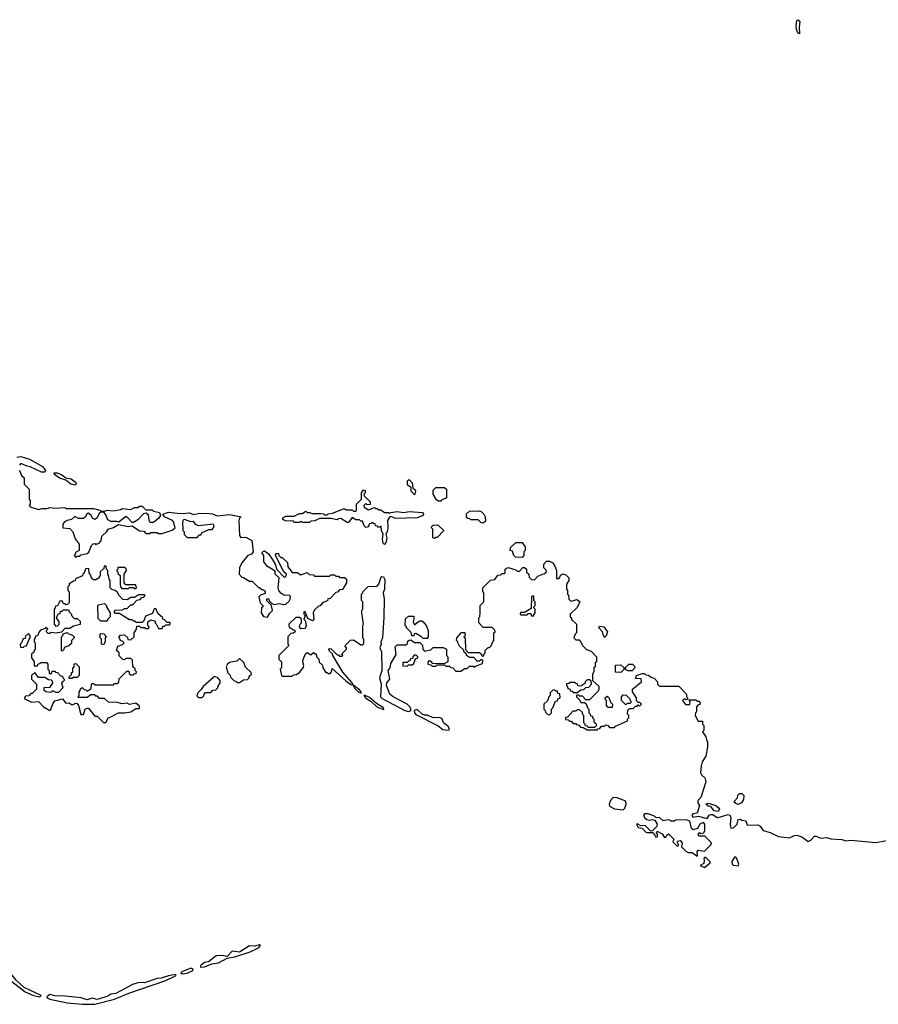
# Model space of a CAD drawing. Extents: x 2386897 to 2565480, y 579156 to 761880.
# Tile 165 of 191: x 2503865 to 2510736, y 700224 to 708101. Entities that reach past the tile are written whole.
import ezdxf

# ---------------------------------------------------------------- set-up
doc = ezdxf.new("R2010")
doc.units = 0

msp = doc.modelspace()

# ---------------------------------------------------------------- linework, layer by layer
at = {"layer": '0CON10XD'}
for points in [[(2510105, 707987.5), (2510095, 707993.3), (2510085, 708012.5), (2510079.5, 708049.5), (2510085, 708097.5), (2510095, 708101.2), (2510107.1, 708085), (2510102, 708045), (2510105, 707987.5)], [(2503841.7, 704601.7), (2503875, 704606.7), (2503944.2, 704584.2), (2504047.1, 704527.1), (2504072.5, 704495), (2504065, 704482.5), (2504040.7, 704480.7), (2503950, 704525), (2503925, 704528.8), (2503875, 704550), (2503863, 704537)], [(2503860, 704495), (2503870, 704485), (2503880, 704455), (2503900, 704435), (2503900, 704385), (2503940, 704345), (2503940, 704265), (2503950, 704255), (2503950, 704225), (2503940, 704215), (2503950, 704205), (2504015, 704182.5), (2504045, 704190), (2504085, 704190), (2504105, 704200), (2504145, 704192.5), (2504225, 704200), (2504235, 704190), (2504455, 704190), (2504507, 704177), (2504515, 704170), (2504545, 704170), (2504565, 704177.5), (2504615, 704173.3), (2504675, 704182.5), (2504685, 704190), (2504755, 704182.5), (2504785, 704200), (2504815, 704200), (2504825, 704210), (2504845, 704210), (2504875, 704180), (2504925, 704180), (2504935, 704170), (2504985, 704160), (2504992.5, 704135), (2504977.5, 704112.5), (2504935, 704080), (2504908.3, 704078.3), (2504900, 704095), (2504895, 704140), (2504875, 704152.5), (2504855, 704147.5), (2504809.4, 704100.6), (2504775, 704080), (2504765, 704080), (2504730.8, 704115), (2504715, 704126.7), (2504659.3, 704080.7), (2504643.6, 704086.4), (2504595, 704085.8), (2504571.4, 704101.4), (2504555, 704141.2), (2504540, 704160), (2504515, 704162.5), (2504500.3, 704149.7), (2504484.5, 704115.5), (2504465, 704103.3), (2504450, 704110), (2504435.8, 704135.8), (2504415, 704152.5), (2504405, 704150), (2504389.2, 704120.8), (2504375, 704110), (2504335, 704110.8), (2504305, 704126.2), (2504278.3, 704101.7), (2504245, 704096), (2504222.5, 704085), (2504210, 704065), (2504210, 704035), (2504265, 704030), (2504290, 704005), (2504308.3, 703948.3), (2504340, 703905), (2504340, 703855), (2504311.7, 703838.3), (2504310, 703825), (2504300, 703815), (2504315, 703800), (2504325, 703810), (2504345, 703810), (2504355, 703820), (2504405, 703830), (2504418.3, 703841.7), (2504440, 703895), (2504451.7, 703908.3), (2504465, 703910), (2504475, 703900), (2504481.7, 703908.3), (2504498.3, 703911.7), (2504518.3, 703931.7), (2504521.7, 703968.3), (2504560, 704005), (2504573.6, 704026.4), (2504615, 704040), (2504655, 704062.5), (2504732.3, 704047.7), (2504765, 704052.5), (2504823, 704013), (2504858.3, 704008.3), (2504875, 703990), (2504905, 703990), (2504915, 704000), (2504965, 704000), (2504975, 703990), (2505005, 703990), (2505085, 704017.5), (2505110, 704035), (2505096.2, 704085), (2505086.7, 704095), (2505022.5, 704125), (2505010, 704145), (2505055, 704161.2), (2505126.7, 704153.3), (2505165, 704150), (2505225, 704156.2), (2505255, 704143.3), (2505305.6, 704154.4), (2505385, 704150.8), (2505408.3, 704148.3), (2505445, 704131.2), (2505545, 704143.1), (2505637.5, 704125), (2505625, 704112.5), (2505617.5, 704092.5), (2505623.6, 703973.6), (2505635, 703960), (2505675, 703962.5), (2505722.5, 703935), (2505732.5, 703845), (2505720, 703825), (2505690, 703815), (2505643, 703757), (2505623, 703717), (2505620, 703665), (2505641.7, 703641.7), (2505655, 703640), (2505705, 703610), (2505725, 703610), (2505775, 703560), (2505785, 703560), (2505801.7, 703541.7), (2505815, 703540), (2505828.3, 703528.3), (2505828.3, 703511.7), (2505791.7, 703498.3), (2505780, 703485), (2505790, 703435), (2505810, 703415), (2505810, 703405), (2505800, 703395), (2505797.5, 703355), (2505815, 703327.5), (2505848.3, 703321.7), (2505865.8, 703354.2), (2505887.5, 703375), (2505880, 703415), (2505841.7, 703451.7), (2505841.7, 703468.3), (2505858.3, 703468.3), (2505861.7, 703451.7), (2505881.7, 703431.7), (2505903.3, 703423.3), (2505945, 703432), (2505975, 703422.9), (2505993.9, 703426.1), (2506021.4, 703448.6), (2506029.2, 703465), (2506032, 703485), (2506025.8, 703495.8), (2505978.3, 703498.3), (2505953.6, 703513.6), (2505937.5, 703535), (2505932.5, 703555), (2505942.5, 703635), (2505910, 703665)], [(2504305, 704377.5), (2504275, 704386.2), (2504235, 704417.5), (2504182.3, 704432.3), (2504143.6, 704463.6), (2504140, 704475), (2504165, 704476.2), (2504201.2, 704461.2), (2504235, 704436.7), (2504277.9, 704427.9), (2504310, 704405), (2504317.5, 704395), (2504315, 704382.5), (2504305, 704377.5)], [(2507025, 704300), (2506998.3, 704328.3), (2506998.3, 704358.3), (2506968.3, 704378.3), (2506968.3, 704411.7), (2506975, 704420), (2506985, 704420), (2507006.2, 704395), (2507010, 704355), (2507028.8, 704338.8), (2507033, 704327), (2507025, 704300)], [(2507235, 704250), (2507215, 704250), (2507200.7, 704260.7), (2507172.5, 704305), (2507173, 704337), (2507195, 704360), (2507265, 704360), (2507280, 704345), (2507280, 704275), (2507241.7, 704258.3), (2507235, 704250)], [(2506785, 703902.5), (2506773.6, 703913.6), (2506768, 703945), (2506772.5, 703985), (2506760, 704015), (2506758.3, 704048.3), (2506735, 704040), (2506728.3, 704048.3), (2506711.7, 704051.7), (2506708.3, 704068.3), (2506695, 704070), (2506685, 704080), (2506678.3, 704071.7), (2506661.7, 704068.3), (2506660, 704055), (2506648.3, 704041.7), (2506635, 704040), (2506621.7, 704051.7), (2506608.3, 704088.3), (2506595, 704090), (2506585, 704100), (2506555, 704100), (2506525, 704120), (2506495, 704080), (2506485, 704080), (2506435, 704110), (2506413, 704107), (2506405, 704100), (2506355, 704110), (2506265, 704110), (2506227, 704093), (2506195, 704090), (2506185, 704080), (2506125, 704080), (2506115, 704090), (2506105, 704080), (2506065, 704080), (2506055, 704090), (2505992.5, 704092.5), (2505971.7, 704101.7), (2505970, 704115), (2505995, 704130), (2506061.7, 704128.3), (2506105, 704150), (2506125, 704150), (2506155, 704170), (2506165, 704160), (2506185, 704160), (2506205, 704150), (2506275, 704150), (2506297, 704147), (2506305, 704140), (2506325, 704140), (2506333, 704147), (2506367, 704153), (2506455, 704187.5), (2506467.5, 704187.5), (2506475, 704180), (2506525, 704180), (2506535, 704170), (2506555, 704170), (2506560, 704175), (2506560, 704225), (2506600, 704265), (2506600, 704315), (2506615, 704340), (2506630, 704335), (2506630, 704315), (2506620, 704305), (2506621.7, 704291.7), (2506670, 704245), (2506668.3, 704221.7), (2506645, 704220), (2506635, 704230), (2506620, 704215), (2506621.7, 704201.7), (2506655, 704180), (2506705, 704200), (2506711.7, 704191.7), (2506725, 704190), (2506735, 704180), (2506755, 704180), (2506785, 704160), (2506815, 704160), (2506825, 704152.5), (2506835, 704160), (2506885, 704167.5), (2506935, 704157.5), (2506985, 704167.5), (2507089.5, 704159.5), (2507095.9, 704145.9), (2507092.5, 704135), (2507045, 704116.2), (2506875, 704110), (2506835, 704126.7), (2506825, 704122), (2506808.6, 704095), (2506811.9, 704035), (2506806.9, 704005), (2506796.2, 703985), (2506804.1, 703954.1), (2506795, 703917.5), (2506785, 703902.5)], [(2507575, 704072.5), (2507555, 704080), (2507535, 704100), (2507475, 704100), (2507468.3, 704108.3), (2507451.7, 704111.7), (2507440, 704125), (2507441.7, 704148.3), (2507465, 704170), (2507545, 704172.5), (2507557, 704167), (2507580, 704145), (2507590, 704125), (2507591.7, 704088.3), (2507575, 704072.5)], [(2505285, 703960), (2505305, 703980), (2505315, 703980), (2505325, 704000), (2505378.3, 704021.7), (2505406.4, 704023.6), (2505420, 704045), (2505416.4, 704066.4), (2505295, 704053.3), (2505275, 704062.5), (2505255, 704086.7), (2505233.6, 704083.6), (2505185, 704103.8), (2505175, 704100), (2505166.7, 704085), (2505170, 704015), (2505180, 704005), (2505181.7, 703981.7), (2505205, 703960), (2505285, 703960)], [(2507185, 703950), (2507170, 703955), (2507170, 704025), (2507160, 704035), (2507160, 704045), (2507173, 704057), (2507205, 704060), (2507217.5, 704055), (2507260, 704015), (2507205, 703960), (2507195, 703960), (2507185, 703950)], [(2507885, 703800), (2507831.7, 703801.7), (2507820, 703815), (2507808.3, 703848.3), (2507790, 703855), (2507791.7, 703878.3), (2507835, 703920), (2507885, 703920), (2507910, 703885), (2507910, 703855), (2507900, 703845), (2507900, 703815), (2507885, 703800)], [(2505910, 703665), (2505908.3, 703688.3), (2505847, 703727), (2505817.5, 703765), (2505817.5, 703815), (2505802.5, 703835), (2505815, 703850), (2505825, 703852.5), (2505855, 703827.5), (2505885.8, 703785.8), (2505910, 703745), (2505921.7, 703701.7), (2505985, 703640), (2505998.3, 703651.7), (2506000, 703665), (2505980, 703685), (2505912.5, 703815), (2505915, 703830), (2505935, 703830), (2505940, 703815), (2505955, 703800), (2505965, 703800), (2506008.3, 703758.3), (2506010, 703725), (2506045, 703680), (2506085, 703680), (2506115, 703660), (2506165, 703680), (2506181.7, 703661.7), (2506215, 703660), (2506225, 703650), (2506345, 703650), (2506355, 703660), (2506385, 703660), (2506395, 703650), (2506415, 703650), (2506425, 703640), (2506465, 703640), (2506480, 703625), (2506480, 703595), (2506448.3, 703541.7), (2506425, 703540), (2506408.3, 703521.7), (2506395, 703520), (2506348.3, 703471.7), (2506331.7, 703468.3), (2506328.3, 703451.7), (2506291.7, 703438.3), (2506268.3, 703411.7), (2506255, 703410), (2506225, 703380), (2506212.5, 703355), (2506220, 703305), (2506208.3, 703291.7), (2506171.7, 703311.7), (2506150, 703365), (2506140, 703365), (2506140, 703345), (2506150, 703335), (2506140, 703305), (2506150, 703295), (2506157.5, 703255), (2506149.3, 703230.7), (2506115, 703227.5), (2506103, 703243), (2506110, 703265), (2506120, 703275), (2506120, 703305), (2506105, 703317.5), (2506075, 703320), (2506020, 703265), (2506021.7, 703241.7), (2506055, 703220), (2506065, 703220), (2506070, 703205), (2506055, 703192.5), (2506035, 703190), (2506010, 703165), (2506010, 703105), (2506020, 703095), (2505940, 703015), (2505940, 702985), (2505960, 702965), (2505960, 702915), (2505950, 702905), (2505960, 702855), (2505965, 702850), (2506045, 702850), (2506055, 702860), (2506077, 702863), (2506105, 702877.5), (2506132.5, 702915), (2506137.5, 702935), (2506130, 702965), (2506132.5, 702982.5), (2506151.7, 703028.3), (2506165, 703040), (2506195, 703020), (2506215, 703040), (2506221.7, 703031.7), (2506235, 703030), (2506241.7, 703001.7), (2506260, 702985), (2506261.7, 702961.7), (2506288.3, 702938.3), (2506290, 702915), (2506315, 702880), (2506325, 702880), (2506335, 702870), (2506348.3, 702871.7), (2506360, 702885), (2506365, 702910), (2506475, 702813.3), (2506515, 702783.3), (2506530, 702780), (2506545, 702752.5), (2506572.5, 702725), (2506597.5, 702712.5), (2506597.5, 702725), (2506585, 702740), (2506530, 702780), (2506526.1, 702796.1), (2506451.7, 702881.7), (2506370, 703015), (2506368.3, 703028.3), (2506345, 703050), (2506340, 703065), (2506345, 703070), (2506358.3, 703068.3), (2506405, 703020), (2506415, 703020), (2506425, 703010), (2506445, 703010), (2506450, 703015), (2506441.7, 703028.3), (2506480, 703065), (2506480, 703075), (2506470, 703085), (2506471.7, 703098.3), (2506511.7, 703138.3), (2506535, 703140), (2506595, 703100), (2506605, 703100), (2506618.3, 703111.7), (2506620, 703145), (2506610, 703155), (2506610, 703255), (2506617.5, 703265), (2506602.5, 703355), (2506603, 703377), (2506610, 703385), (2506610, 703445), (2506600, 703455), (2506600, 703505), (2506610, 703515), (2506610, 703525), (2506653, 703567), (2506725, 703570), (2506740, 703585), (2506753.8, 703636.2), (2506763.8, 703646.2), (2506775, 703643.3), (2506787, 703623), (2506785.6, 703545), (2506774.3, 703515), (2506780.4, 703465), (2506777.8, 703317.8), (2506768.9, 703155), (2506755.8, 703125), (2506758.6, 703105), (2506746.2, 703075), (2506759.2, 703045), (2506763.1, 702895), (2506744, 702835), (2506758.6, 702785), (2506753.6, 702685), (2506765, 702670.6), (2506947.5, 702575), (2506975, 702568), (2506997.5, 702575), (2506990.7, 702600.7), (2506966.4, 702626.4), (2506853.9, 702683.9), (2506827.5, 702705), (2506801.2, 702775), (2506803.8, 702795), (2506826.7, 702825), (2506813.3, 702895), (2506830, 702915), (2506835, 702950), (2506877, 703023), (2506870, 703085), (2506885, 703100), (2506955, 703100), (2506968.3, 703111.7), (2506971.7, 703128.3), (2506981.7, 703138.3), (2506995, 703140), (2507025, 703120), (2507068.3, 703118.3), (2507088.3, 703098.3), (2507090, 703065), (2507105, 703050), (2507155, 703060), (2507175, 703080), (2507255, 703080), (2507280, 703065), (2507280, 703015), (2507290, 703005), (2507290, 702965), (2507265, 702950), (2507195, 702947.5), (2507171.7, 702951.7), (2507155, 702970), (2507135, 702970), (2507130, 702945), (2507155, 702940), (2507165, 702930), (2507195, 702930), (2507205, 702940), (2507265, 702940), (2507275, 702930), (2507305, 702930), (2507315, 702920), (2507330, 702915), (2507355, 702890), (2507395, 702890), (2507425, 702910), (2507445, 702910), (2507465, 702930), (2507495, 702930), (2507505, 702920), (2507511.7, 702928.3), (2507568.3, 702951.7), (2507570, 702975), (2507565, 702980), (2507555, 702980), (2507545, 702970), (2507525, 702970), (2507498.3, 702998.3), (2507465, 703000), (2507440, 703015), (2507440, 703025), (2507420, 703045), (2507418.3, 703058.3), (2507385, 703090), (2507370, 703115), (2507370, 703125), (2507360, 703135), (2507363, 703157), (2507401.7, 703198.3), (2507428.3, 703198.3), (2507430, 703175), (2507420, 703165), (2507430, 703155), (2507431.7, 703061.7), (2507455, 703040), (2507545, 703040), (2507558.3, 703028.3), (2507565, 703010), (2507578.3, 703011.7), (2507580, 703025), (2507590, 703035), (2507590, 703055), (2507615, 703080), (2507625, 703080), (2507638.3, 703091.7), (2507650, 703125), (2507660, 703135), (2507660, 703195), (2507670, 703205), (2507668.3, 703218.3), (2507645, 703240), (2507575, 703240), (2507540, 703275), (2507540, 703315), (2507547, 703323), (2507550, 703355), (2507550, 703415), (2507580, 703445), (2507580, 703515), (2507570, 703525), (2507570, 703555), (2507631.7, 703618.3), (2507668.3, 703621.7), (2507691.7, 703658.3), (2507715, 703660), (2507725, 703670), (2507745, 703670), (2507750, 703675), (2507750, 703705), (2507775, 703717.5), (2507835, 703700), (2507845, 703690), (2507865, 703690), (2507891.7, 703718.3), (2507905, 703720), (2507920, 703705), (2507921.7, 703681.7), (2507940, 703665), (2507941.7, 703641.7), (2507961.7, 703621.7), (2507985, 703620), (2508011.7, 703648.3), (2508065, 703670), (2508080, 703685), (2508078.3, 703698.3), (2508060, 703715), (2508060, 703745), (2508081.7, 703768.3), (2508105, 703770), (2508130, 703755), (2508150, 703725), (2508160, 703695), (2508161.7, 703631.7), (2508178.3, 703631.7), (2508190, 703645), (2508191.7, 703658.3), (2508215, 703667.5), (2508235, 703660), (2508260, 703635), (2508260, 703615), (2508240, 703585), (2508240, 703545), (2508250, 703535), (2508250, 703505), (2508257, 703497), (2508260, 703465), (2508275, 703450), (2508325, 703462.5), (2508347.5, 703445), (2508325, 703400), (2508270, 703345), (2508270, 703325), (2508280, 703315), (2508281.7, 703301.7), (2508320, 703265), (2508320, 703195), (2508310, 703185), (2508300, 703155), (2508315, 703140), (2508345, 703140), (2508371.7, 703091.7), (2508401.7, 703061.7), (2508438.3, 703048.3), (2508480, 703005), (2508480, 702965), (2508470, 702955), (2508470, 702925), (2508460, 702915), (2508460, 702885), (2508450, 702865), (2508450, 702815), (2508498.3, 702768.3), (2508500, 702745), (2508495, 702730), (2508425, 702660), (2508395, 702660), (2508368.3, 702688.3), (2508345, 702690), (2508335, 702700), (2508321.7, 702698.3), (2508320, 702685), (2508348.3, 702658.3), (2508355, 702640), (2508385, 702640), (2508398.3, 702628.3), (2508410, 702595), (2508420, 702585), (2508420, 702555), (2508430, 702545), (2508431.7, 702531.7), (2508448.3, 702528.3), (2508450, 702515), (2508460, 702505), (2508460, 702485), (2508478.3, 702468.3), (2508480, 702455), (2508465, 702440), (2508415, 702440), (2508408.3, 702448.3), (2508391.7, 702451.7), (2508390, 702465), (2508380, 702475), (2508380, 702535), (2508370, 702545), (2508368.3, 702558.3), (2508345, 702580), (2508325, 702580), (2508315, 702570), (2508291.7, 702568.3), (2508248.3, 702521.7), (2508231.7, 702518.3), (2508231.7, 702501.7), (2508255, 702500), (2508265, 702490), (2508278.3, 702488.3), (2508295, 702470), (2508315, 702470), (2508321.7, 702461.7), (2508338.3, 702458.3), (2508351.7, 702441.7), (2508375, 702440), (2508405, 702420), (2508485, 702420), (2508491.7, 702428.3), (2508508.3, 702431.7), (2508521.7, 702448.3), (2508545, 702450), (2508555, 702460), (2508568.3, 702458.3), (2508585, 702440), (2508625, 702440), (2508631.7, 702448.3), (2508728.3, 702491.7), (2508730, 702505), (2508740, 702515), (2508740, 702535), (2508730, 702545), (2508731.7, 702578.3), (2508745, 702590), (2508775, 702590), (2508791.7, 702608.3), (2508805, 702610), (2508815, 702620), (2508825, 702610), (2508840, 702625), (2508828.3, 702638.3), (2508815, 702640), (2508801.7, 702651.7), (2508800, 702675), (2508770, 702725), (2508770, 702745), (2508840, 702805), (2508838.3, 702828.3), (2508791.7, 702831.7), (2508800, 702855), (2508845, 702870), (2508865, 702870), (2508875, 702860), (2508897, 702857), (2508913, 702843), (2508945, 702830), (2508970, 702805), (2508970, 702785), (2508985, 702770), (2509138.3, 702768.3), (2509200, 702705), (2509200, 702685), (2509210, 702675), (2509208.3, 702661.7), (2509195, 702660), (2509185, 702670), (2509170, 702655), (2509191.7, 702621.7), (2509228.3, 702621.7), (2509230, 702645), (2509220, 702655), (2509225, 702660), (2509275, 702660), (2509285, 702650), (2509305, 702650), (2509310, 702625), (2509291.7, 702618.3), (2509280, 702605), (2509280, 702565), (2509273, 702557), (2509270, 702535), (2509295, 702490), (2509328.3, 702488.3)], [(2504555, 702480), (2504575, 702520), (2504585, 702520), (2504655, 702556), (2504705, 702555.7), (2504755, 702564.2), (2504795, 702591.2), (2504825, 702590), (2504825, 702610), (2504795, 702632.5), (2504745, 702622.5), (2504725, 702632.5), (2504685, 702627.5), (2504645, 702640), (2504575, 702642.5), (2504545, 702670), (2504505, 702670), (2504488.3, 702688.3), (2504475, 702690), (2504465, 702700), (2504435, 702700), (2504405, 702680), (2504335, 702680), (2504330, 702685), (2504340, 702695), (2504340, 702725), (2504350, 702735), (2504351.7, 702748.3), (2504365, 702760), (2504381.7, 702741.7), (2504395, 702740), (2504405, 702730), (2504438.3, 702751.7), (2504440, 702785), (2504445, 702790), (2504455, 702790), (2504465, 702780), (2504615, 702780), (2504625, 702790), (2504645, 702790), (2504658.3, 702801.7), (2504661.7, 702828.3), (2504721.7, 702888.3), (2504738.3, 702888.3), (2504741.7, 702871.7), (2504755, 702860), (2504775, 702860), (2504781.7, 702868.3), (2504798.3, 702871.7), (2504800, 702885), (2504790, 702895), (2504788.3, 702908.3), (2504770, 702925), (2504768.3, 702978.3), (2504755, 702990), (2504715, 702990), (2504705, 702980), (2504691.7, 702981.7), (2504661.7, 703011.7), (2504660, 703035), (2504640, 703055), (2504651.7, 703088.3), (2504688.3, 703101.7), (2504700, 703115), (2504688.3, 703128.3), (2504671.7, 703131.7), (2504670, 703145), (2504660, 703155), (2504660, 703165), (2504671.7, 703178.3), (2504705, 703180), (2504728.3, 703158.3), (2504731.7, 703141.7), (2504755, 703140), (2504780, 703165), (2504780, 703195), (2504800, 703225), (2504801.7, 703248.3), (2504825, 703250), (2504835, 703240), (2504865, 703240), (2504875, 703230), (2504895, 703230), (2504900, 703245), (2504890, 703255), (2504890, 703285), (2504915, 703300), (2504948.3, 703288.3), (2504950, 703275), (2504958.3, 703268.3), (2504975, 703230), (2505005, 703230), (2505011.7, 703248.3), (2505025, 703250), (2505035, 703260), (2505065, 703260), (2505070, 703265), (2505068.3, 703278.3), (2505045, 703280), (2505025, 703300), (2505010, 703305), (2505010, 703315), (2504971.7, 703351.7), (2504955, 703390), (2504941.7, 703388.3), (2504928.3, 703351.7), (2504871.7, 703328.3), (2504858.3, 703291.7), (2504845, 703280), (2504795, 703280), (2504788.3, 703288.3), (2504775, 703290), (2504765, 703300), (2504745, 703300), (2504695, 703330), (2504665, 703350), (2504631.7, 703351.7), (2504620, 703365), (2504631.7, 703378.3), (2504685, 703380), (2504705, 703390), (2504725, 703390), (2504755, 703420), (2504765, 703420), (2504778.3, 703431.7), (2504801.7, 703458.3), (2504828.3, 703461.7), (2504841.7, 703478.3), (2504858.3, 703481.7), (2504870, 703495), (2504865, 703500), (2504815, 703500), (2504785, 703480), (2504755, 703480), (2504725, 703460), (2504691.7, 703461.7), (2504660, 703495), (2504648.3, 703518.3), (2504630, 703535), (2504603, 703543), (2504590, 703555), (2504590, 703615), (2504580, 703625), (2504577, 703657), (2504570, 703665), (2504570, 703695), (2504560, 703705), (2504558.3, 703728.3), (2504541.7, 703728.3), (2504538.3, 703711.7), (2504510, 703685), (2504510, 703655), (2504500, 703645), (2504500, 703635), (2504475, 703620), (2504455, 703620), (2504441.7, 703631.7), (2504430, 703665), (2504420, 703675), (2504418.3, 703708.3), (2504395, 703710), (2504378.3, 703671.7), (2504370, 703665), (2504368.3, 703651.7), (2504311.7, 703628.3), (2504308.3, 703611.7), (2504295, 703610), (2504261.7, 703588.3), (2504260, 703575), (2504250, 703565), (2504250, 703535), (2504260, 703525), (2504260, 703435), (2504248.3, 703421.7), (2504235, 703420), (2504228.3, 703428.3), (2504211.7, 703431.7), (2504208.3, 703448.3), (2504185, 703450), (2504168.3, 703411.7), (2504151.7, 703408.3), (2504150, 703395), (2504140, 703385), (2504140, 703265), (2504155, 703250), (2504168.3, 703251.7), (2504180, 703265), (2504180, 703285), (2504160, 703315), (2504171.7, 703348.3), (2504188.3, 703351.7), (2504191.7, 703368.3), (2504205, 703370), (2504215, 703380), (2504255, 703380), (2504260, 703365), (2504280, 703345), (2504280, 703335), (2504301.7, 703311.7), (2504325, 703310), (2504348.3, 703288.3), (2504348.3, 703261.7), (2504295, 703250), (2504265, 703230), (2504225, 703230), (2504198.3, 703201.7), (2504157.5, 703192.5), (2504115, 703200), (2504105, 703190), (2504091.7, 703191.7), (2504080, 703205), (2504080, 703215), (2504090, 703225), (2504075, 703240), (2504068.3, 703231.7), (2504031.7, 703218.3), (2504020, 703205), (2504008.3, 703171.7), (2503991.7, 703168.3), (2503990, 703155), (2503980, 703145), (2503980, 703125), (2503990, 703115), (2503990, 703065), (2503980, 703055), (2503978.3, 703041.7), (2503960, 703025), (2503960, 702995), (2503980, 702965), (2503981.7, 702931.7), (2504008.3, 702931.7), (2504011.7, 702948.3), (2504025, 702950), (2504035, 702960), (2504078.3, 702958.3), (2504090, 702945), (2504090, 702905), (2504100, 702895), (2504101.7, 702871.7), (2504118.3, 702871.7), (2504125, 702890), (2504145, 702890), (2504151.7, 702881.7), (2504168.3, 702878.3), (2504191.7, 702851.7), (2504208.3, 702848.3), (2504210, 702835), (2504220, 702825), (2504220, 702815), (2504210, 702805), (2504200, 702795), (2504210, 702755), (2504175, 702720), (2504155, 702720), (2504135, 702730), (2504125, 702730), (2504115, 702720), (2504073, 702723), (2504060, 702735), (2504061.7, 702758.3), (2504108.3, 702761.7), (2504130, 702795), (2504128.3, 702808.3), (2504118.3, 702818.3), (2504095, 702820), (2504065, 702840), (2504015, 702840), (2503985, 702880), (2503960, 702855), (2503960, 702825), (2504000, 702785), (2504000, 702745), (2503965, 702710), (2503955, 702710), (2503937, 702693), (2503911.7, 702688.3), (2503901.7, 702671.7), (2503960.7, 702640.7), (2504015, 702646.7), (2504055, 702603.8), (2504105, 702573.8), (2504115, 702583.3), (2504131.4, 702628.6), (2504147.5, 702652.5), (2504207, 702667), (2504235, 702632.5), (2504257, 702637), (2504285, 702620), (2504315, 702632.5), (2504325, 702630), (2504335.8, 702615.8), (2504355, 702543.3), (2504376.2, 702543.8), (2504388, 702585), (2504405, 702594.2), (2504415, 702592.5), (2504465, 702530), (2504485, 702530), (2504535, 702480), (2504555, 702480)], [(2504795, 703550), (2504800, 703555), (2504795, 703580), (2504715, 703580), (2504700, 703595), (2504700, 703665), (2504720, 703695), (2504718.3, 703708.3), (2504705, 703720), (2504651.7, 703718.3), (2504650, 703705), (2504640, 703695), (2504650, 703685), (2504651.7, 703671.7), (2504670, 703655), (2504670, 703585), (2504673, 703563), (2504681.7, 703551.7), (2504735, 703550), (2504745, 703560), (2504775, 703560), (2504781.7, 703551.7), (2504795, 703550)], [(2507975, 703330), (2507990, 703355), (2507990, 703385), (2507980, 703395), (2507980, 703405), (2507990, 703415), (2507990, 703445), (2507980, 703455), (2507978.3, 703488.3), (2507965, 703490), (2507960, 703485), (2507958.3, 703391.7), (2507905, 703360), (2507871.7, 703358.3), (2507870, 703345), (2507875, 703340), (2507925, 703340), (2507935, 703350), (2507955, 703350), (2507961.7, 703331.7), (2507975, 703330)], [(2504565, 703290), (2504515, 703290), (2504491.7, 703311.7), (2504490, 703415), (2504495, 703420), (2504545, 703430), (2504560, 703415), (2504560, 703405), (2504590, 703355), (2504590, 703325), (2504570, 703305), (2504565, 703290)], [(2507125, 703150), (2507095, 703150), (2507080, 703165), (2507035, 703190), (2507021.7, 703188.3), (2507018.3, 703171.7), (2507001.7, 703171.7), (2506998.3, 703198.3), (2506960, 703235), (2506960, 703245), (2506950, 703255), (2506951.7, 703308.3), (2506975, 703330), (2507018.3, 703328.3), (2507020, 703305), (2507012.5, 703285), (2507025, 703260), (2507045, 703280), (2507068.3, 703291.7), (2507081.7, 703291.7), (2507093, 703283), (2507117.5, 703255), (2507132.5, 703215), (2507132.5, 703165), (2507125, 703150)], [(2503895, 703080), (2503901.7, 703088.3), (2503918.3, 703091.7), (2503940, 703145), (2503950, 703155), (2503950, 703175), (2503935, 703190), (2503911.7, 703168.3), (2503908.3, 703151.7), (2503891.7, 703148.3), (2503880, 703115), (2503870, 703105), (2503871.7, 703081.7), (2503895, 703080)], [(2504205, 703050), (2504200, 703055), (2504200, 703165), (2504210, 703175), (2504211.7, 703188.3), (2504245, 703200), (2504251.7, 703191.7), (2504288.3, 703178.3), (2504300, 703165), (2504300, 703155), (2504280, 703135), (2504278.3, 703111.7), (2504258.3, 703091.7), (2504221.7, 703078.3), (2504218.3, 703061.7), (2504205, 703050)], [(2504535, 703100), (2504520, 703105), (2504520, 703145), (2504510, 703155), (2504510, 703185), (2504515, 703190), (2504538.3, 703188.3), (2504560, 703165), (2504550, 703155), (2504550, 703125), (2504535, 703100)], [(2508545, 703160), (2508533, 703183), (2508530, 703205), (2508500, 703235), (2508505, 703250), (2508540, 703245), (2508567.5, 703205), (2508557, 703173), (2508545, 703160)], [(2506965, 702930), (2506975, 702940), (2507005, 702940), (2507018.3, 702951.7), (2507031.7, 702988.3), (2507050, 702995), (2507050, 703005), (2507038.3, 703018.3), (2507021.7, 703018.3), (2507010, 703005), (2507008.3, 702991.7), (2506991.7, 702988.3), (2506988.3, 702971.7), (2506975, 702970), (2506965, 702960), (2506931.7, 702958.3), (2506931.7, 702931.7), (2506965, 702930)], [(2504285, 702830), (2504261.7, 702831.7), (2504260, 702845), (2504278.3, 702861.7), (2504280, 702875), (2504290, 702885), (2504290, 702915), (2504300, 702925), (2504301.7, 702948.3), (2504315, 702950), (2504340, 702925), (2504340, 702855), (2504325, 702840), (2504295, 702840), (2504285, 702830)], [(2505625, 702800), (2505655, 702820), (2505688.3, 702821.7), (2505700, 702835), (2505701.7, 702848.3), (2505720, 702865), (2505718.3, 702878.3), (2505671.7, 702921.7), (2505658.3, 702958.3), (2505625, 702990), (2505601.7, 702968.3), (2505545, 702960), (2505526.7, 702945), (2505517.5, 702925), (2505530, 702875), (2505548.3, 702858.3), (2505551.7, 702841.7), (2505581.7, 702811.7), (2505595, 702810), (2505605, 702800), (2505625, 702800)], [(2508675, 702880), (2508631.7, 702881.7), (2508631.7, 702938.3), (2508675, 702940), (2508698.3, 702918.3), (2508698.3, 702901.7), (2508675, 702880)], [(2508765, 702892.5), (2508735, 702892.5), (2508715, 702900), (2508710, 702915), (2508740, 702945), (2508770, 702945), (2508785, 702930), (2508787.5, 702915), (2508765, 702892.5)], [(2505325, 702680), (2505338.3, 702691.7), (2505340, 702705), (2505351.7, 702718.3), (2505395, 702720), (2505411.7, 702738.3), (2505435, 702740), (2505450, 702755), (2505450, 702765), (2505470, 702795), (2505470, 702815), (2505450, 702835), (2505427, 702847), (2505420, 702845), (2505333.6, 702766.4), (2505318.3, 702741.7), (2505290, 702715), (2505281.7, 702691.7), (2505295, 702680), (2505325, 702680)], [(2508325, 702720), (2508355, 702740), (2508378.3, 702741.7), (2508395, 702760), (2508418.3, 702761.7), (2508440, 702785), (2508438.3, 702808.3), (2508425, 702820), (2508405, 702820), (2508390, 702805), (2508388.3, 702791.7), (2508355, 702770), (2508331.7, 702771.7), (2508328.3, 702788.3), (2508315, 702790), (2508305, 702800), (2508265, 702800), (2508258.3, 702791.7), (2508241.7, 702788.3), (2508240, 702775), (2508250, 702765), (2508251.7, 702751.7), (2508268.3, 702748.3), (2508271.7, 702731.7), (2508285, 702730), (2508295, 702720), (2508325, 702720)], [(2508105, 702540), (2508120, 702555), (2508120, 702585), (2508130, 702595), (2508151.7, 702648.3), (2508168.3, 702651.7), (2508171.7, 702668.3), (2508190, 702675), (2508188.3, 702708.3), (2508171.7, 702711.7), (2508168.3, 702728.3), (2508155, 702730), (2508145, 702740), (2508131.7, 702738.3), (2508110, 702715), (2508110, 702695), (2508100, 702685), (2508088.3, 702651.7), (2508060, 702625), (2508060, 702585), (2508070, 702575), (2508071.7, 702561.7), (2508091.7, 702541.7), (2508105, 702540)], [(2506775, 702583.3), (2506780, 702585), (2506777.5, 702595), (2506721.2, 702631.2), (2506665, 702677.5), (2506625, 702697.5), (2506620, 702695), (2506635, 702673.3), (2506676.7, 702646.7), (2506722.5, 702605), (2506775, 702583.3)], [(2508605, 702600), (2508575, 702600), (2508560, 702615), (2508560, 702655), (2508550, 702665), (2508550, 702675), (2508565, 702690), (2508578.3, 702678.3), (2508591.7, 702641.7), (2508610, 702625), (2508605, 702600)], [(2508715, 702620), (2508680, 702655), (2508680, 702685), (2508695, 702700), (2508718.3, 702698.3), (2508748.3, 702668.3), (2508750, 702655), (2508760, 702645), (2508748.3, 702631.7), (2508725, 702630), (2508715, 702620)], [(2507295, 702416.2), (2507305, 702422.5), (2507296.2, 702445), (2507256.7, 702475), (2507245, 702507.5), (2507225, 702517.5), (2507177, 702517), (2507126.4, 702536.4), (2507105, 702537.5), (2507085, 702546.7), (2507045, 702583.3), (2507022.5, 702575), (2507023.8, 702555), (2507035, 702542), (2507215, 702452.5), (2507252.3, 702422.3), (2507295, 702416.2)], [(2509328.3, 702488.3), (2509330, 702465), (2509340, 702455), (2509340, 702415), (2509330, 702405), (2509356.7, 702365), (2509363, 702333), (2509370, 702325), (2509370, 702285), (2509355, 702210), (2509327.5, 702165), (2509318.3, 702131.7), (2509312.5, 702075), (2509320, 702060), (2509346.7, 702035), (2509356.2, 702005), (2509315, 701880), (2509292.5, 701855), (2509292.5, 701835), (2509306, 701815), (2509287, 701753), (2509251.7, 701748.3), (2509242.5, 701735), (2509251.7, 701721.7), (2509295, 701730), (2509365, 701710), (2509383.6, 701736.4), (2509395, 701742.5), (2509411.7, 701741.7), (2509445, 701720), (2509455, 701720), (2509533.6, 701743.6), (2509548, 701738), (2509556.1, 701716.1), (2509550, 701665), (2509555, 701632.5), (2509577.5, 701635), (2509607.5, 701665), (2509615, 701702.5), (2509633.6, 701706.4), (2509645, 701696.7), (2509675, 701691.2), (2509687.5, 701657.5), (2509771.4, 701661.4), (2509789.7, 701649.7), (2509815, 701616), (2509870, 701600), (2509937, 701567), (2510025, 701555.6), (2510065, 701575.8), (2510085, 701578.6), (2510123.2, 701563.2), (2510175, 701526.7), (2510195, 701536.2), (2510225, 701568.6), (2510238.9, 701568.9), (2510275, 701552.7), (2510325, 701558), (2510355, 701549.4), (2510442.9, 701542.9), (2510475, 701533.2), (2510515, 701538.7), (2510715, 701518.2), (2510805, 701534.6)], [(2508695, 701780), (2508707, 701793), (2508717.5, 701825), (2508715, 701850), (2508647, 701877), (2508615, 701880), (2508592.5, 701855), (2508583.3, 701825), (2508585, 701810), (2508625, 701787.5), (2508695, 701780)], [(2509615, 701822.5), (2509595, 701830), (2509580, 701845), (2509610, 701875), (2509611.7, 701898.3), (2509625, 701910), (2509645, 701910), (2509660, 701895), (2509657, 701863), (2509640, 701835), (2509615, 701822.5)], [(2509455, 701766.7), (2509421.7, 701771.7), (2509396.7, 701806.7), (2509375, 701808.8), (2509356.7, 701825), (2509375, 701833.3), (2509435, 701814), (2509455, 701800), (2509464, 701785), (2509455, 701766.7)], [(2509285, 701410), (2509290, 701415), (2509287.5, 701445), (2509293.8, 701456.2), (2509345, 701450), (2509395, 701500), (2509400, 701515), (2509348.3, 701568.3), (2509305, 701570), (2509292.5, 701585), (2509305, 701600), (2509315, 701590), (2509340, 701595), (2509347.5, 701615), (2509347.5, 701645), (2509346.7, 701666.7), (2509337.5, 701677.5), (2509310.7, 701669.3), (2509288.8, 701631.2), (2509255, 701618.8), (2509240.5, 701630.5), (2509228.3, 701688.3), (2509207, 701697), (2509115, 701700), (2509105, 701690), (2509075, 701690), (2509068.3, 701698.3), (2509055, 701700), (2509015, 701692.5), (2508987, 701717), (2508955, 701720), (2508945, 701730), (2508895, 701747.5), (2508865, 701747.5), (2508857.5, 701735), (2508867, 701717), (2508883.9, 701703.9), (2508905, 701697.5), (2508925, 701702.5), (2508948.3, 701698.3), (2508967.5, 701665), (2508960, 701645), (2508928.3, 701611.7), (2508915, 701610), (2508870, 701655), (2508835, 701652.5), (2508805, 701667.5), (2508800, 701665), (2508815, 701637.5), (2508845, 701632.5), (2508875, 701602.5), (2508885, 701597.5), (2508928.3, 701598.3), (2508948.3, 701578.3), (2508955, 701562.5), (2508970, 701565), (2508970, 701585), (2508960, 701595), (2508965, 701610), (2509005, 701587.5), (2509025, 701560), (2509038.3, 701561.7), (2509040, 701575), (2509057, 701587), (2509100, 701545), (2509092.5, 701525), (2509125, 701490), (2509140, 701495), (2509128.3, 701518.3), (2509130, 701530), (2509150, 701535), (2509167.5, 701515), (2509160, 701485), (2509195, 701450), (2509215, 701440), (2509245, 701440), (2509285, 701410)], [(2509345, 701320), (2509390, 701355), (2509390, 701365), (2509355, 701397.5), (2509345, 701400), (2509338.3, 701391.7), (2509342.5, 701375), (2509338.3, 701351.7), (2509310, 701335), (2509345, 701320)], [(2509615, 701332.5), (2509620, 701345), (2509605, 701390), (2509595, 701402.5), (2509585, 701402.5), (2509564.2, 701365.8), (2509566.2, 701345), (2509575, 701336.2), (2509615, 701332.5)], [(2505315, 700521.1), (2505345, 700523.8), (2505402.7, 700547.3), (2505455, 700555.9), (2505525.4, 700594.6), (2505586, 700605), (2505710.5, 700645), (2505775.5, 700675), (2505792, 700695), (2505785, 700700.8), (2505745, 700688.9), (2505705, 700693.3), (2505625, 700641.8), (2505565, 700649.5), (2505525, 700605.7), (2505484.7, 700614.8), (2505437.6, 700612.4), (2505375, 700564.4), (2505345, 700560), (2505315.8, 700535), (2505309.2, 700525), (2505315, 700521.1)], [(2505165, 700468.8), (2505205, 700474.1), (2505250, 700495), (2505254, 700505), (2505235, 700512.2), (2505163.8, 700485), (2505154, 700475), (2505165, 700468.8)], [(2504025, 700284.7), (2504036, 700295), (2503899.8, 700359.8), (2503837.4, 700417.4), (2503805, 700458.5), (2503793.9, 700463.9), (2503750, 700465), (2503778.2, 700425), (2503908.9, 700325), (2503974.3, 700295), (2504025, 700284.7)], [(2504365, 700224.3), (2504465, 700224.5), (2504625, 700266.7), (2504737.7, 700312.3), (2505034.2, 700415), (2505116.2, 700455), (2505111.7, 700461.7), (2505055, 700451.8), (2504997.3, 700432.7), (2504965, 700430), (2504865, 700397.3), (2504822.1, 700397.9), (2504767, 700383), (2504635, 700310), (2504595, 700304.6), (2504571.5, 700288.5), (2504505, 700266.9), (2504484.1, 700264.1), (2504445, 700273.6), (2504405, 700261.1), (2504357.2, 700277.2), (2504229, 700289), (2504145, 700292), (2504105, 700302.5), (2504081.1, 700285), (2504085.5, 700275), (2504105, 700264.4), (2504243.8, 700235), (2504365, 700224.3)]]:
    msp.add_lwpolyline(points, dxfattribs=at)

doc.saveas('drawing.dxf')
